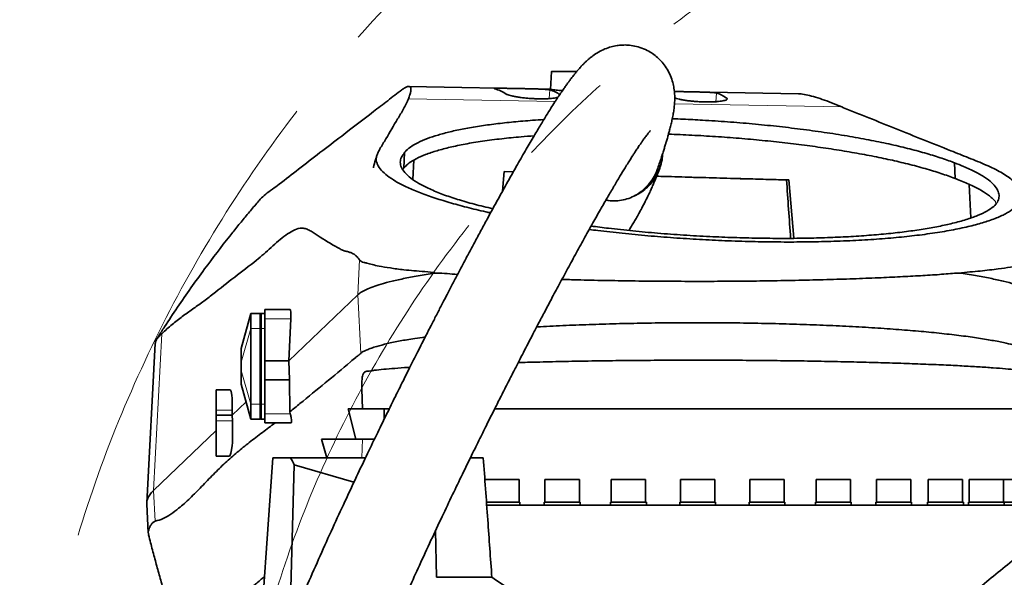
# Model space of a CAD drawing. Header units: millimetres. Extents: x 0 to 11920, y 0 to 8400.
# Tile 79 of 120: x 5062 to 5583, y 7541 to 7837. Entities that reach past the tile are written whole.
import ezdxf

# ---------------------------------------------------------------- set-up
doc = ezdxf.new("R2010")
doc.units = ezdxf.units.MM
doc.header["$LTSCALE"] = 20
doc.linetypes.add('CENTERX2', pattern=[20.32, 12.7, -2.54, 2.54, -2.54])

msp = doc.modelspace()

# ---------------------------------------------------------------- linework, layer by layer
at = {"color": 7, "linetype": 'Continuous', "lineweight": 35}
for p, q in [((5343.359206, 7809.1176), (5342.859295, 7799.649446)), ((5342.868393, 7799.821757), (5267.860888, 7801.242777)), ((5474.301539, 7797.331751), (5408.484214, 7798.578662)), ((5265.671745, 7766.27055), (5265.237834, 7757.965001)), ((5270.007418, 7752.067764), (5270.529531, 7762.167203)), ((5556.863609, 7760.782799), (5557.243822, 7752.461501)), ((5317.468157, 7745.739359), (5318.410031, 7756.220357)), ((5318.392996, 7756.20088), (5323.149536, 7756.046295)), ((5318.410031, 7756.220357), (5323.248582, 7756.06303)), ((5469.116324, 7751.731268), (5467.89605, 7751.733257)), ((5469.116324, 7751.731268), (5471.694055, 7720.868737)), ((5564.626489, 7749.42017), (5565.518861, 7731.658688)), ((5189.250729, 7741.572653), (5189.192402, 7741.482785)), ((5282.57972, 7702.489244), (5282.562643, 7702.486788)), ((5559.145751, 7702.489217), (5559.141104, 7702.489886)), ((5240.823896, 7690.925726), (5204.313442, 7655.958155)), ((5184.162642, 7681.115361), (5179.162642, 7662.615361)), ((5184.162642, 7673.115361), (5184.162642, 7681.115361)), ((5184.162642, 7681.115361), (5189.162642, 7681.115361)), ((5189.162642, 7673.115361), (5189.162642, 7681.115361)), ((5189.662642, 7680.981386), (5189.162642, 7681.115361)), ((5191.662642, 7681.115361), (5189.662642, 7681.115361)), ((5189.662642, 7681.115361), (5189.662642, 7673.115361)), ((5191.662642, 7683.115361), (5204.983898, 7683.115361)), ((5191.662642, 7678.154258), (5191.662642, 7683.115361)), ((5191.662642, 7655.958155), (5191.662642, 7678.154258)), ((5205.352879, 7678.154258), (5204.313442, 7655.958155)), ((5184.162642, 7633.115361), (5184.162642, 7673.115361)), ((5189.162642, 7633.115361), (5189.162642, 7673.115361)), ((5189.662642, 7673.115361), (5189.662642, 7633.115361)), ((5133.605825, 7665.139126), (5129.153836, 7580.818594)), ((5179.162642, 7662.362724), (5179.162642, 7662.615361)), ((5179.162642, 7655.291657), (5179.162642, 7662.362724)), ((5179.162642, 7650.939065), (5179.162642, 7655.291657)), ((5191.662642, 7655.958155), (5204.313442, 7655.958155)), ((5191.662642, 7645.958155), (5191.662642, 7655.958155)), ((5204.313442, 7655.958155), (5204.684007, 7645.958155)), ((5179.162642, 7643.867997), (5179.162642, 7650.939065)), ((5179.162642, 7643.615362), (5179.162642, 7643.867997)), ((5179.162642, 7643.615361), (5184.162642, 7625.115361)), ((5191.662642, 7645.958155), (5204.684007, 7645.958155)), ((5191.662642, 7627.887826), (5191.662642, 7645.958155)), ((5204.684007, 7645.958155), (5204.843408, 7629.047622)), ((5173.190758, 7640.615361), (5165.862642, 7640.615361)), ((5165.862642, 7640.615361), (5165.862642, 7629.957471)), ((5243.000922, 7640.973654), (5243.362642, 7630.615361)), ((5181.684286, 7634.285277), (5174.344513, 7627.255674)), ((5184.162642, 7625.115361), (5184.162642, 7633.115361)), ((5189.162642, 7625.115361), (5189.162642, 7633.115361)), ((5189.662642, 7633.115361), (5189.662642, 7625.115361)), ((5165.862642, 7629.957471), (5165.862642, 7627.255674)), ((5174.390734, 7629.957471), (5174.344513, 7627.255674)), ((5191.662642, 7623.115361), (5191.662642, 7627.887826)), ((5205.126912, 7627.887826), (5204.843408, 7629.047622)), ((5239.759104, 7614.615361), (5235.748512, 7630.615361)), ((5257.387458, 7630.615361), (5243.362642, 7630.615361)), ((5254.862642, 7630.615361), (5254.862642, 7625.134466)), ((5598.362642, 7630.615361), (5313.281537, 7630.615361)), ((5165.862642, 7627.255674), (5174.344513, 7627.255674)), ((5165.862642, 7627.255674), (5165.862642, 7624.327262)), ((5165.862642, 7624.327262), (5165.862642, 7605.615361)), ((5174.344513, 7627.255674), (5174.479904, 7624.327262)), ((5184.162642, 7625.115361), (5189.162642, 7625.115361)), ((5189.662642, 7625.249335), (5189.162642, 7625.115361)), ((5191.662642, 7625.115361), (5189.662642, 7625.115361)), ((5191.662642, 7623.115361), (5205.539098, 7623.115361)), ((5165.862642, 7619.132234), (5132.759707, 7587.428185)), ((5221.615173, 7614.615361), (5224.490934, 7604.615361)), ((5249.644525, 7614.615361), (5239.759104, 7614.615361)), ((5165.862642, 7605.615361), (5172.865415, 7605.615361)), ((5195.800635, 7604.615361), (5188.733825, 7502.711427)), ((5195.800635, 7604.615361), (5205.261863, 7604.615361)), ((5205.261863, 7604.615361), (5244.937001, 7604.615361)), ((5300.483322, 7604.615361), (5307.340814, 7604.615361)), ((5204.789643, 7515.154833), (5207.262834, 7601.021218)), ((5238.807592, 7591.703863), (5207.262834, 7601.021218)), ((5326.253545, 7593.115361), (5307.983545, 7593.115361)), ((5326.253545, 7581.115361), (5326.253545, 7593.115361)), ((5339.938624, 7593.115361), (5339.938624, 7581.115361)), ((5358.208624, 7593.115361), (5339.938624, 7593.115361)), ((5358.208624, 7581.115361), (5358.208624, 7593.115361)), ((5375.031228, 7593.115361), (5375.031228, 7581.115361)), ((5375.176694, 7593.115361), (5375.031228, 7593.115361)), ((5393.301228, 7593.115361), (5375.176694, 7593.115361)), ((5393.301228, 7581.115361), (5393.301228, 7593.115361)), ((5411.727642, 7593.115361), (5411.727642, 7581.115361)), ((5412.407142, 7593.115361), (5411.727642, 7593.115361)), ((5429.997642, 7593.115361), (5412.407142, 7593.115361)), ((5429.997642, 7581.115361), (5429.997642, 7593.115361)), ((5448.424055, 7593.115361), (5448.424055, 7581.115361)), ((5450.007137, 7593.115361), (5448.424055, 7593.115361)), ((5466.694055, 7593.115361), (5450.007137, 7593.115361)), ((5466.694055, 7581.115361), (5466.694055, 7593.115361)), ((5483.516659, 7593.115361), (5483.516659, 7581.115361)), ((5486.333377, 7593.115361), (5483.516659, 7593.115361)), ((5501.786659, 7593.115361), (5486.333377, 7593.115361)), ((5501.786659, 7581.115361), (5501.786659, 7593.115361)), ((5515.471739, 7593.115361), (5515.471739, 7581.115361)), ((5519.798232, 7593.115361), (5515.471739, 7593.115361)), ((5533.741739, 7593.115361), (5519.798232, 7593.115361)), ((5533.741739, 7581.115361), (5533.741739, 7593.115361)), ((5542.892703, 7593.115361), (5542.892703, 7581.115361)), ((5548.939127, 7593.115361), (5542.892703, 7593.115361)), ((5561.162703, 7593.115361), (5548.939127, 7593.115361)), ((5561.162703, 7581.115361), (5561.162703, 7593.115361)), ((5564.581125, 7593.115361), (5564.581125, 7581.115361)), ((5572.482465, 7593.115361), (5564.581125, 7593.115361)), ((5582.851125, 7593.115361), (5572.482465, 7593.115361)), ((5582.851125, 7581.115361), (5582.851125, 7593.115361)), ((5589.399289, 7593.115361), (5582.851125, 7593.115361)), ((5308.964728, 7581.115361), (5326.618545, 7581.115361)), ((5326.618545, 7579.615361), (5326.618545, 7581.115361)), ((5339.573624, 7581.115361), (5339.573624, 7579.615361)), ((5339.573624, 7581.115361), (5358.573624, 7581.115361)), ((5358.573624, 7579.615361), (5358.573624, 7581.115361)), ((5374.666228, 7581.115361), (5374.666228, 7579.615361)), ((5374.666228, 7581.115361), (5393.666228, 7581.115361)), ((5393.666228, 7579.615361), (5393.666228, 7581.115361)), ((5411.362642, 7581.115361), (5411.362642, 7579.615361)), ((5411.362642, 7581.115361), (5430.362642, 7581.115361)), ((5430.362642, 7579.615361), (5430.362642, 7581.115361)), ((5448.059055, 7581.115361), (5448.059055, 7579.615361)), ((5448.059055, 7581.115361), (5467.059055, 7581.115361)), ((5467.059055, 7579.615361), (5467.059055, 7581.115361)), ((5483.151659, 7581.115361), (5483.151659, 7579.615361)), ((5483.151659, 7581.115361), (5502.151659, 7581.115361)), ((5502.151659, 7579.615361), (5502.151659, 7581.115361)), ((5515.106739, 7581.115361), (5515.106739, 7579.615361)), ((5515.106739, 7581.115361), (5534.106739, 7581.115361)), ((5534.106739, 7579.615361), (5534.106739, 7581.115361)), ((5542.527703, 7581.115361), (5542.527703, 7579.615361)), ((5542.527703, 7581.115361), (5561.527703, 7581.115361)), ((5561.527703, 7579.615361), (5561.527703, 7581.115361)), ((5564.216125, 7581.115361), (5564.216125, 7579.615361)), ((5564.216125, 7581.115361), (5583.216125, 7581.115361)), ((5583.216125, 7579.615361), (5583.216125, 7581.115361)), ((5583.216125, 7581.115361), (5598.224117, 7581.115361)), ((5129.140891, 7580.205075), (5129.949958, 7564.881604)), ((5309.044069, 7579.615361), (5607.362642, 7579.615361)), ((5282.094778, 7566.256297), (5282.469984, 7541.425061)), ((5311.875613, 7541.425061), (5282.469984, 7541.425061))]:
    msp.add_line(p, q, dxfattribs=at)
at = {"color": 8, "linetype": 'Continuous', "lineweight": 18}
for p, q in [((5345.391051, 7793.237753), (5267.742826, 7794.708801)), ((5342.182505, 7794.815828), (5342.581871, 7799.432668)), ((5430.3845, 7793.145904), (5430.783281, 7797.755976)), ((5436.205933, 7794.26915), (5436.267742, 7794.983692)), ((5497.213146, 7790.361478), (5408.574298, 7792.040744)), ((5578.587257, 7740.260188), (5578.655378, 7738.953765)), ((5241.794103, 7709.433573), (5240.823896, 7690.925726)), ((5240.823896, 7690.925726), (5242.44416, 7659.967615)), ((5184.162642, 7681.115361), (5179.162642, 7662.362724)), ((5191.662642, 7678.154258), (5205.352879, 7678.154258)), ((5137.108139, 7670.379614), (5132.759707, 7587.428185)), ((5184.162642, 7673.115361), (5179.162642, 7655.291657)), ((5184.162642, 7673.115361), (5189.162642, 7673.115361)), ((5189.662642, 7673.115361), (5189.162642, 7673.115361)), ((5191.662642, 7673.115361), (5189.662642, 7673.115361)), ((5184.162642, 7633.115361), (5179.162642, 7650.939065)), ((5184.162642, 7625.115361), (5179.162642, 7643.867997)), ((5184.162642, 7633.115361), (5189.162642, 7633.115361)), ((5189.662642, 7633.115361), (5189.162642, 7633.115361)), ((5191.662642, 7633.115361), (5189.662642, 7633.115361)), ((5165.862642, 7629.957471), (5174.390734, 7629.957471)), ((5191.662642, 7627.887826), (5205.126912, 7627.887826)), ((5165.862642, 7624.327262), (5174.479904, 7624.327262)), ((5242.982734, 7604.615361), (5243.319951, 7614.615361)), ((5132.759707, 7587.428185), (5133.614349, 7571.098608))]:
    msp.add_line(p, q, dxfattribs=at)
at = {"color": 7, "linetype": 'Continuous', "lineweight": 35, "flags": 128}
msp.add_lwpolyline([(5399.107012, 7753.700287), (5402.118624, 7753.611243), (5410.348279, 7753.369297), (5418.60683, 7753.128513), (5426.878762, 7752.889342), (5435.148537, 7752.652234), (5443.40062, 7752.417633), (5451.619511, 7752.185981), (5459.78977, 7751.957713), (5467.89605, 7751.733257)], dxfattribs=at)
at = {"color": 7, "linetype": 'CENTERX2', "lineweight": 18}
for radius in [709.017293, 600]:
    msp.add_circle((5770.862642, 7356.115361), radius, dxfattribs=at)
at = {"color": 7, "linetype": 'Continuous', "lineweight": 35}
for centre, major_axis, ratio, start_param, end_param in [((5333.421759, 7429.93433), (-24.4019, 370.480656), 0.189753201, 6.1386446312, 6.2209910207), ((5298.626569, 7430.593526), (41.998214, 369.211711), 0.1888173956, 6.172516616, 6.2548667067), ((5386.805159, 7428.92298), (41.998214, 369.211711), 0.1888173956, 6.172177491, 6.2545335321), ((5450.141032, 8600.779637), (-127.837104, 2059.006829), 0.0185558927, 1.9946839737, 2.0112278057), ((5204.577001, 7677.115361), (0.412738, 5.9998), 0.1188194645, 4.894589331, 6.2913589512), ((5172.003974, 7623.115361), (1.203819, 17.499415), 0.1188194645, 5.1222562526, 6.2913589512), ((5172.216925, 7623.115361), (-0.659999, 17.499783), 0.1320121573, 3.1366138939, 4.7767171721), ((5425.043406, 7618.357564), (228.97553, -143.601169), 0.6338150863, 3.9890623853, 4.0067179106), ((5415.866532, 7543.046981), (194.744605, -102.51917), 0.249052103, 4.2847955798, 4.5147898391)]:
    msp.add_ellipse(centre, major_axis=major_axis, ratio=ratio, start_param=start_param, end_param=end_param, dxfattribs=at)
for points, knots in [([(5399.60531, 7757.689857), (5399.635785, 7757.775851), (5400.041859, 7758.921666), (5400.751706, 7761.02087), (5401.695492, 7763.854822), (5402.496283, 7766.337032), (5403.19646, 7768.5616), (5403.787147, 7770.486932), (5404.267184, 7772.090035), (5404.640856, 7773.363261), (5405.035029, 7774.730701), (5405.494692, 7776.36758), (5406.049339, 7778.421383), (5406.650853, 7780.775801), (5407.275587, 7783.457212), (5407.813327, 7786.10294), (5408.261136, 7788.828488), (5408.570838, 7791.510594), (5408.72402, 7794.176129), (5408.687826, 7796.992327), (5408.406035, 7799.954822), (5407.71804, 7803.350204), (5406.553888, 7806.836657), (5404.892609, 7810.193058), (5402.702209, 7813.377186), (5400.258367, 7816.032042), (5397.719834, 7818.14359), (5394.755903, 7820.059033), (5391.312221, 7821.650019), (5387.540742, 7822.718441), (5384.023134, 7823.18327), (5380.879007, 7823.199484), (5377.963105, 7822.895031), (5374.889958, 7822.227136), (5371.616428, 7821.095358), (5368.249963, 7819.429542), (5365.584908, 7817.661801), (5363.747345, 7816.220341), (5362.517253, 7815.160815), (5361.364509, 7814.094556), (5360.151375, 7812.892246), (5358.868296, 7811.532647), (5357.586638, 7810.087042), (5356.412254, 7808.689609), (5355.444014, 7807.490586), (5354.625623, 7806.448949), (5353.78418, 7805.352584), (5352.801497, 7804.039938), (5351.675979, 7802.496182), (5350.430853, 7800.742727), (5349.194616, 7798.957776), (5348.076433, 7797.309082), (5347.112982, 7795.866527), (5346.198001, 7794.479231), (5344.883379, 7792.461574), (5343.065427, 7789.620068), (5340.476826, 7785.477981), (5337.354437, 7780.361155), (5333.630121, 7774.115285), (5329.416416, 7766.899132), (5324.737667, 7758.732508), (5319.737582, 7749.853275), (5314.593552, 7740.578598), (5310.030477, 7732.240218), (5306.090423, 7724.967725), (5302.7874, 7718.825795), (5299.524595, 7712.716124), (5296.321103, 7706.677617), (5293.282265, 7700.913361), (5290.572591, 7695.744123), (5288.292414, 7691.373563), (5286.453352, 7687.835058), (5284.922818, 7684.881166), (5283.514234, 7682.155724), (5281.681565, 7678.600663), (5279.215603, 7673.79871), (5276.012642, 7667.527807), (5272.332088, 7660.276447), (5268.518788, 7652.709258), (5264.608742, 7644.893669), (5260.606304, 7636.835573), (5256.174322, 7627.839127), (5251.260367, 7617.769532), (5245.885531, 7606.633604), (5240.082217, 7594.454194), (5233.930062, 7581.346883), (5227.495472, 7567.395756), (5220.905392, 7552.805021), (5214.259025, 7537.725241), (5207.689217, 7522.320547), (5201.73934, 7507.909181), (5198.15123, 7498.564643), (5196.601187, 7494.527858)], [0, 0, 0, 0, 0.0011116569, 0.0148121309, 0.0271569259, 0.0381207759, 0.0476873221, 0.0571367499, 0.064632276, 0.0702719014, 0.0756439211, 0.08465015, 0.0943426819, 0.1066924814, 0.1198729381, 0.1337463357, 0.146257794, 0.1585796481, 0.1705051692, 0.1814308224, 0.1916617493, 0.2003022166, 0.2089597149, 0.2176297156, 0.2245309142, 0.2315541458, 0.2378359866, 0.2436162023, 0.2512077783, 0.2584729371, 0.2651820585, 0.2711549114, 0.2773067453, 0.2844441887, 0.29256511, 0.3016445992, 0.3106824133, 0.3163674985, 0.3218236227, 0.3277145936, 0.3343241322, 0.3416551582, 0.3495987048, 0.3566990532, 0.3620796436, 0.3665427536, 0.3715482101, 0.377457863, 0.3842793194, 0.3914687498, 0.3988973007, 0.4049422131, 0.4097270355, 0.414498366, 0.4195643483, 0.4303965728, 0.4423389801, 0.4576982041, 0.4744822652, 0.4927623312, 0.5126125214, 0.5334435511, 0.5539634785, 0.5740685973, 0.5869472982, 0.5996014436, 0.6120140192, 0.6241691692, 0.6359287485, 0.6463036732, 0.6546063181, 0.6614576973, 0.6668473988, 0.671678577, 0.6771620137, 0.6872678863, 0.6991093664, 0.7126845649, 0.7279820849, 0.7411950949, 0.7557670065, 0.7720546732, 0.7900083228, 0.8099253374, 0.8313897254, 0.8542619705, 0.8783615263, 0.9034596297, 0.9288108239, 0.9545577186, 0.9803692, 1, 1, 1, 1]), ([(5356.779676, 7809.115361), (5356.336329, 7809.115361), (5355.065428, 7809.115361), (5353.046047, 7809.115361), (5350.782255, 7809.115361), (5348.744733, 7809.115361), (5346.951548, 7809.115361), (5345.494354, 7809.115361), (5344.370738, 7809.115361), (5343.666235, 7809.115361), (5343.341514, 7809.115361), (5343.391939, 7809.115361), (5343.404685, 7809.115361)], [0, 0, 0, 0, 0.0616977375, 0.1768634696, 0.2888153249, 0.4040630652, 0.5151739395, 0.6295706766, 0.7396554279, 0.852947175, 0.9628295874, 1, 1, 1, 1]), ([(5267.742826, 7794.708801), (5268.017178, 7795.462413), (5268.565899, 7796.969684), (5268.92554, 7798.699274), (5269.045482, 7800.018185), (5268.806521, 7800.887811), (5268.213248, 7801.296486), (5267.255998, 7801.211956), (5265.911673, 7800.667193), (5264.765401, 7799.878634), (5264.192249, 7799.484343)], [0, 0, 0, 0, 0.1226834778, 0.2453748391, 0.3689240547, 0.4924708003, 0.6188495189, 0.7452266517, 0.8726097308, 1, 1, 1, 1]), ([(5342.581871, 7799.432668), (5342.389336, 7799.472965), (5341.998697, 7799.554725), (5340.907352, 7799.662365), (5339.463851, 7799.758584), (5337.699295, 7799.841126), (5335.643509, 7799.913493), (5333.392138, 7799.976522), (5330.966906, 7800.033931), (5328.480356, 7800.086531), (5325.956396, 7800.136366), (5323.513149, 7800.182278), (5321.175972, 7800.223541), (5319.055191, 7800.256587), (5317.17152, 7800.278174), (5315.612506, 7800.283641), (5314.392531, 7800.268658), (5313.563999, 7800.229968), (5313.142149, 7800.163713), (5313.117897, 7800.081191), (5313.344923, 7800.013696), (5313.436472, 7799.986479)], [0, 0, 0, 0, 0.0530863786, 0.1077076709, 0.1607963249, 0.2154369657, 0.2683066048, 0.3227154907, 0.3754739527, 0.4297626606, 0.4825251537, 0.5368218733, 0.5895141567, 0.6437415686, 0.6962983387, 0.7503843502, 0.8028547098, 0.8568432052, 0.9094011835, 0.9634655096, 1, 1, 1, 1]), ([(5349.251907, 7799.032811), (5348.996063, 7799.050537), (5348.039054, 7799.116845), (5346.623599, 7799.236106), (5345.092338, 7799.378399), (5343.919969, 7799.507835), (5343.18057, 7799.613143), (5342.84124, 7799.681329), (5342.896768, 7799.70431), (5342.910612, 7799.710039)], [0, 0, 0, 0, 0.06343266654, 0.23727578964, 0.41616251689, 0.59000910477, 0.76891852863, 0.94238927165, 1, 1, 1, 1]), ([(5189.250729, 7741.572653), (5190.148695, 7742.453154), (5191.944914, 7744.214436), (5195.648644, 7746.844963), (5201.596777, 7751.231846), (5213.521578, 7760.620954), (5230.364843, 7773.430285), (5246.038049, 7785.537464), (5256.711918, 7793.698071), (5261.698805, 7797.555586), (5264.192249, 7799.484343)], [0, 0, 0, 0, 0.04547241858, 0.09095936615, 0.1364469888, 0.27290299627, 0.57718888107, 0.80017442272, 0.90008718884, 1, 1, 1, 1]), ([(5311.178187, 7734.317729), (5310.347072, 7734.492668), (5305.886703, 7735.431516), (5298.508155, 7737.262334), (5289.11439, 7739.806133), (5280.589025, 7742.483416), (5272.971762, 7745.251231), (5266.346157, 7748.099975), (5260.794787, 7751.00218), (5256.352845, 7753.956305), (5253.122041, 7756.926557), (5251.467887, 7759.401437), (5250.772054, 7761.367345), (5250.555715, 7762.960334), (5250.848828, 7764.645982), (5251.623755, 7766.420289), (5253.229917, 7769.361204), (5256.878342, 7775.216061), (5260.78014, 7782.291743), (5265.278856, 7789.338219), (5266.921446, 7792.918484), (5267.742826, 7794.708801)], [0, 0, 0, 0, 0.0098339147, 0.0527759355, 0.0964235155, 0.1406383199, 0.1855877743, 0.2305380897, 0.2762376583, 0.3222478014, 0.3690522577, 0.4158592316, 0.4396737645, 0.4634872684, 0.4931280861, 0.5227941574, 0.5524617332, 0.6417132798, 0.820186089, 0.9100837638, 1, 1, 1, 1]), ([(5319.400167, 7797.218622), (5319.591091, 7797.11249), (5319.972942, 7796.900225), (5321.010216, 7796.5529), (5322.41211, 7796.192517), (5324.195145, 7795.831718), (5326.270179, 7795.49692), (5328.551208, 7795.204017), (5330.978623, 7794.967344), (5333.446521, 7794.795669), (5335.900964, 7794.696584), (5338.257145, 7794.668183), (5340.469413, 7794.712041), (5342.493334, 7794.819948), (5344.269092, 7794.990106), (5345.778178, 7795.205642), (5346.4984, 7795.3815), (5346.85183, 7795.467799)], [0, 0, 0, 0, 0.0643564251, 0.1287138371, 0.1990749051, 0.269430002, 0.3393291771, 0.4092162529, 0.4773256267, 0.5454252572, 0.6113692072, 0.6773121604, 0.7420474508, 0.8067886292, 0.8719783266, 0.937176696, 1, 1, 1, 1]), ([(5430.783281, 7797.755976), (5430.562871, 7797.80115), (5430.113839, 7797.893182), (5428.851901, 7798.007647), (5427.261839, 7798.104965), (5425.435744, 7798.184845), (5423.335936, 7798.2551), (5421.060423, 7798.316594), (5418.63003, 7798.372889), (5416.159285, 7798.424471), (5413.665752, 7798.473299), (5411.288404, 7798.516846), (5409.529977, 7798.547949), (5408.676391, 7798.559741), (5408.485967, 7798.562372)], [0, 0, 0, 0, 0.0966779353, 0.196958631, 0.2828122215, 0.3711815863, 0.4566068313, 0.5445200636, 0.6297584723, 0.7174685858, 0.8026932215, 0.8903938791, 0.9755483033, 1, 1, 1, 1]), ([(5408.678138, 7795.154049), (5409.001502, 7795.040889), (5409.670097, 7794.806917), (5411.159192, 7794.446597), (5412.967889, 7794.092794), (5415.065853, 7793.767237), (5417.351384, 7793.485879), (5419.768549, 7793.262216), (5422.211992, 7793.104072), (5424.629699, 7793.018277), (5426.941164, 7793.002148), (5429.101975, 7793.056917), (5431.068065, 7793.174475), (5432.788515, 7793.351795), (5434.241589, 7793.580075), (5435.366048, 7793.851428), (5436.147854, 7794.15707), (5436.525524, 7794.483967), (5436.517535, 7794.764052), (5436.32956, 7794.929336), (5436.267742, 7794.983692)], [0, 0, 0, 0, 0.0558560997, 0.115489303, 0.1751173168, 0.2342626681, 0.2933979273, 0.3509447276, 0.4084833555, 0.4642205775, 0.5199572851, 0.5748124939, 0.6296733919, 0.6850130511, 0.740359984, 0.7972444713, 0.8541348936, 0.9127139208, 0.9712947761, 1, 1, 1, 1]), ([(5474.300762, 7797.286531), (5474.501192, 7797.296367), (5475.54109, 7797.347397), (5478.102392, 7796.921029), (5482.059468, 7795.986668), (5486.648613, 7794.526866), (5491.645696, 7792.681174), (5495.355292, 7791.135559), (5497.213146, 7790.361478)], [0, 0, 0, 0, 0.0467666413, 0.2426410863, 0.4387413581, 0.6346476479, 0.8170228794, 1, 1, 1, 1]), ([(5497.213146, 7790.361478), (5499.553729, 7789.394897), (5504.235123, 7787.461641), (5513.988438, 7783.612022), (5530.673286, 7776.857903), (5548.368328, 7769.818836), (5564.355857, 7763.445624), (5572.187793, 7760.286862), (5577.822638, 7757.729711), (5581.488917, 7755.782359), (5584.643364, 7753.820958), (5587.739266, 7751.517001), (5590.353873, 7748.880926), (5592.073058, 7745.915917), (5592.459867, 7742.970643), (5591.504201, 7740.107839), (5589.227133, 7737.361407), (5586.262548, 7735.179783), (5583.214893, 7733.486711), (5580.564162, 7732.236856), (5577.57385, 7731.024502), (5573.266386, 7729.507798), (5567.184361, 7727.738046), (5558.791521, 7725.815997), (5550.798758, 7724.368349), (5543.828361, 7723.31803), (5536.743396, 7722.37753), (5527.488418, 7721.359866), (5515.714783, 7720.38066), (5503.055414, 7719.626837), (5490.028238, 7719.135175), (5476.704193, 7718.890174), (5463.300151, 7718.879961), (5449.435874, 7719.102832), (5435.565435, 7719.555352), (5421.723112, 7720.225542), (5408.097257, 7721.096291), (5394.416876, 7722.179075), (5381.013666, 7723.468836), (5370.629251, 7724.595812), (5364.948079, 7725.33901), (5363.444966, 7725.535643)], [0, 0, 0, 0, 0.0265204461, 0.0530434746, 0.106089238, 0.2121876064, 0.2468721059, 0.2815627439, 0.2990282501, 0.3164930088, 0.3341772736, 0.3518610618, 0.3785340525, 0.4053886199, 0.4328244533, 0.46046065, 0.4871338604, 0.5139964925, 0.5277354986, 0.5414744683, 0.5553214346, 0.5691683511, 0.5952412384, 0.6218211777, 0.6484002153, 0.6619623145, 0.6755245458, 0.7003981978, 0.7257577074, 0.7511165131, 0.7769871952, 0.8007162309, 0.8248892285, 0.8490621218, 0.8736968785, 0.8969009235, 0.9205155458, 0.9441305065, 0.9681664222, 0.9915775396, 1, 1, 1, 1]), ([(5556.863609, 7760.782799), (5556.702403, 7760.845768), (5554.32956, 7761.77262), (5549.346054, 7763.548403), (5541.192963, 7766.05412), (5532.140539, 7768.476967), (5522.241045, 7770.797484), (5511.515874, 7772.996456), (5500.044554, 7775.060855), (5487.931847, 7776.97012), (5475.457154, 7778.677921), (5462.711754, 7780.173549), (5449.809804, 7781.460274), (5436.672825, 7782.552368), (5424.429009, 7783.357811), (5414.65259, 7783.875514), (5409.328787, 7784.069886), (5407.398569, 7784.140358)], [0, 0, 0, 0, 0.0055679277, 0.0819557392, 0.1586086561, 0.235249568, 0.3116209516, 0.388160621, 0.4649981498, 0.5418194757, 0.6183369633, 0.6914931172, 0.7649370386, 0.8383712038, 0.9115140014, 0.9679181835, 1, 1, 1, 1]), ([(5339.38955, 7783.674304), (5337.397532, 7783.557143), (5331.822781, 7783.229263), (5323.301491, 7782.479136), (5313.85378, 7781.454753), (5305.067569, 7780.239377), (5296.990616, 7778.844258), (5289.669034, 7777.275879), (5283.206479, 7775.561577), (5277.420459, 7773.639018), (5272.483202, 7771.499335), (5268.541646, 7769.144812), (5266.549876, 7767.371838), (5265.774914, 7766.399937), (5265.671745, 7766.27055)], [0, 0, 0, 0, 0.0493123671, 0.1380028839, 0.2267059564, 0.315112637, 0.4058391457, 0.4968590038, 0.5878927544, 0.6786382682, 0.7804775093, 0.8825098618, 0.9843588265, 1, 1, 1, 1]), ([(5243.575806, 7477.427503), (5244.648769, 7480.223175), (5247.355804, 7487.27652), (5251.943903, 7498.49675), (5257.24157, 7511.099879), (5262.648453, 7523.568773), (5268.062877, 7535.764079), (5273.714781, 7548.235796), (5279.519899, 7560.807655), (5285.394001, 7573.313559), (5290.945253, 7584.962759), (5296.151565, 7595.752545), (5300.970178, 7605.63014), (5305.368501, 7614.560028), (5309.331462, 7622.539287), (5312.916052, 7629.704375), (5316.471565, 7636.765154), (5319.952342, 7643.631249), (5323.285231, 7650.161655), (5326.105389, 7655.655726), (5328.625858, 7660.542504), (5331.06336, 7665.247515), (5333.674343, 7670.263602), (5336.562383, 7675.783485), (5339.822592, 7681.978151), (5343.518041, 7688.951507), (5347.624878, 7696.639094), (5352.065467, 7704.874198), (5356.629981, 7713.248706), (5361.106287, 7721.364955), (5365.343145, 7728.950759), (5369.322997, 7735.980317), (5373.039858, 7742.449379), (5376.487077, 7748.352453), (5379.611914, 7753.606899), (5382.089922, 7757.689864), (5383.975228, 7760.739361), (5385.367922, 7762.957856), (5386.598878, 7764.888539), (5387.776984, 7766.707801), (5388.994615, 7768.555124), (5390.164497, 7770.290216), (5391.203041, 7771.793313), (5392.033733, 7772.968451), (5392.746606, 7773.954476), (5393.414852, 7774.85779), (5394.074038, 7775.72563), (5394.746098, 7776.580009), (5395.332941, 7777.292553), (5395.780829, 7777.804512), (5395.851666, 7777.883663), (5395.890023, 7777.926522)], [0, 0, 0, 0, 0.02091935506, 0.05277853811, 0.08508610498, 0.11738266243, 0.14927495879, 0.18044035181, 0.21588517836, 0.24960824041, 0.28132981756, 0.31083318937, 0.33842507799, 0.36342198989, 0.3857382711, 0.40596053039, 0.42455854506, 0.4464237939, 0.46544407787, 0.48161724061, 0.49478052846, 0.50877469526, 0.5236682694, 0.53994646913, 0.55891914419, 0.58060090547, 0.60490536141, 0.63171878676, 0.66016768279, 0.68783007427, 0.7145151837, 0.7402167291, 0.76493565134, 0.78868085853, 0.81143793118, 0.83217254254, 0.84463537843, 0.85605305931, 0.8664619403, 0.87623026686, 0.88764811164, 0.90110293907, 0.91172473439, 0.92128136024, 0.92976632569, 0.9379339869, 0.94795559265, 0.95995033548, 0.9729800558, 0.98536927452, 1, 1, 1, 1]), ([(5265.237834, 7757.965001), (5265.341027, 7758.094387), (5266.088301, 7759.031335), (5267.980205, 7760.736243), (5271.711665, 7763.021296), (5276.609719, 7765.200687), (5282.616926, 7767.235713), (5289.635049, 7769.092587), (5297.670918, 7770.779254), (5306.78022, 7772.292172), (5316.718765, 7773.566865), (5325.891109, 7774.506869), (5331.893033, 7774.928078), (5334.225588, 7775.091774)], [0, 0, 0, 0, 0.016271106, 0.1178272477, 0.2193815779, 0.3238103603, 0.4282359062, 0.5298365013, 0.6314333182, 0.7362520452, 0.8410660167, 0.9382327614, 1, 1, 1, 1]), ([(5405.379815, 7775.969343), (5409.498411, 7775.805968), (5417.796254, 7775.476813), (5430.300675, 7774.735197), (5442.766262, 7773.815914), (5455.061765, 7772.705073), (5467.119479, 7771.421543), (5478.855496, 7769.976593), (5490.262055, 7768.370609), (5501.256871, 7766.606875), (5511.785847, 7764.697638), (5521.705127, 7762.671898), (5531.290218, 7760.465414), (5540.389251, 7758.077181), (5548.859084, 7755.516178), (5554.251863, 7753.624807), (5556.888546, 7752.599637), (5557.243822, 7752.461501)], [0, 0, 0, 0, 0.0674099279, 0.1358125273, 0.2039688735, 0.2720570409, 0.3403790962, 0.4087102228, 0.4768108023, 0.546386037, 0.6161871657, 0.6859989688, 0.7555888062, 0.8329902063, 0.9105360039, 0.9879452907, 1, 1, 1, 1]), ([(5250.995037, 7764.872065), (5250.858231, 7764.397607), (5250.496639, 7763.143573), (5249.966818, 7761.304422), (5249.560413, 7759.880172), (5249.316183, 7759.016265), (5249.170493, 7758.497486), (5249.097969, 7758.229172), (5249.105841, 7758.229569), (5249.109161, 7758.229736)], [0, 0, 0, 0, 0.1100884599, 0.2909734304, 0.4634525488, 0.5941835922, 0.7351282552, 0.8883292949, 1, 1, 1, 1]), ([(5265.671745, 7766.27055), (5265.015481, 7765.43493), (5263.702946, 7763.763682), (5263.197641, 7761.128119), (5263.805665, 7758.411644), (5265.662721, 7755.610174), (5268.745818, 7752.768663), (5273.121253, 7749.879055), (5278.69614, 7746.970028), (5283.478953, 7745.046482), (5285.87034, 7744.084717)], [0, 0, 0, 0, 0.12068572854, 0.24137257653, 0.36539425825, 0.48941625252, 0.61516523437, 0.74091357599, 0.87045784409, 1, 1, 1, 1]), ([(5387.434729, 7743.446876), (5387.571922, 7743.494814), (5388.920803, 7743.966141), (5391.280159, 7745.457646), (5394.378193, 7747.893646), (5397.061676, 7750.919996), (5399.293135, 7754.384296), (5400.96861, 7758.272434), (5402.031246, 7762.084224), (5402.206029, 7764.605205), (5402.280507, 7765.679439)], [0, 0, 0, 0, 0.01564358, 0.1538080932, 0.2957871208, 0.4377033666, 0.5833271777, 0.7328001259, 0.8861414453, 1, 1, 1, 1]), ([(5577.684459, 7737.726258), (5578.371758, 7738.500057), (5579.746367, 7740.047667), (5580.535835, 7742.484243), (5580.361471, 7744.994264), (5579.084913, 7747.632563), (5576.64446, 7750.364776), (5572.93702, 7753.20215), (5567.970419, 7756.062416), (5562.521558, 7758.604285), (5558.473335, 7760.162997), (5556.863609, 7760.782799)], [0, 0, 0, 0, 0.1081880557, 0.2163778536, 0.3271640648, 0.4379513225, 0.5566011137, 0.6752505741, 0.7973322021, 0.9194116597, 1, 1, 1, 1]), ([(5264.726253, 7757.323207), (5264.776919, 7757.406722), (5264.908556, 7757.623702), (5265.11243, 7757.835019), (5265.237834, 7757.965001)], [0, 0, 0, 0, 0.3848958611, 1, 1, 1, 1]), ([(5372.295929, 7741.137682), (5372.66788, 7741.046096), (5374.390016, 7740.622056), (5377.494243, 7740.594822), (5381.488425, 7741.069449), (5385.263759, 7742.239631), (5388.826213, 7744.026762), (5392.062107, 7746.38475), (5394.951834, 7749.290923), (5397.350444, 7752.709589), (5398.903924, 7755.567464), (5399.425813, 7757.325614), (5399.540024, 7757.710371)], [0, 0, 0, 0, 0.033063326, 0.1530833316, 0.2650426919, 0.3802529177, 0.4923651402, 0.607515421, 0.7237503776, 0.843024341, 0.9656471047, 1, 1, 1, 1]), ([(5384.403562, 7725.004085), (5384.436882, 7725.056772), (5384.922763, 7725.825063), (5385.863748, 7727.359387), (5387.233801, 7729.640053), (5388.63069, 7732.044365), (5390.135003, 7734.721788), (5391.80797, 7737.823649), (5393.616414, 7741.352893), (5395.19322, 7744.620334), (5396.47149, 7747.411685), (5397.431815, 7749.594513), (5398.290966, 7751.626668), (5399.055683, 7753.503038), (5399.738898, 7755.244106), (5400.300387, 7756.716013), (5400.621843, 7757.60154), (5400.741997, 7757.932536)], [0, 0, 0, 0, 0.0054001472, 0.0787464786, 0.1544334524, 0.232447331, 0.3140073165, 0.4122797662, 0.5248035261, 0.63950924, 0.7061591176, 0.7705179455, 0.8286401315, 0.8799705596, 0.9292666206, 0.9735610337, 1, 1, 1, 1]), ([(5399.136728, 7753.720355), (5400.557982, 7753.678146), (5406.739807, 7753.494558), (5417.935302, 7753.169007), (5432.637843, 7752.746472), (5446.157581, 7752.364991), (5458.349395, 7752.02574), (5465.522442, 7751.82956), (5469.116324, 7751.731268)], [0, 0, 0, 0, 0.0610621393, 0.2655931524, 0.4745663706, 0.6850748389, 0.842214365, 1, 1, 1, 1]), ([(5557.243822, 7752.461501), (5557.616183, 7752.32178), (5560.49791, 7751.240469), (5565.400427, 7749.183772), (5571.120007, 7746.25033), (5574.849078, 7743.767739), (5577.228345, 7741.76282), (5578.134093, 7740.76107), (5578.586967, 7740.260195)], [0, 0, 0, 0, 0.0351044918, 0.2716758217, 0.5100422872, 0.754029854, 0.8770149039, 1, 1, 1, 1]), ([(5285.87034, 7744.084717), (5288.433976, 7743.20578), (5293.561191, 7741.447925), (5302.412302, 7738.89605), (5309.043602, 7737.278344), (5312.356217, 7736.470232)], [0, 0, 0, 0, 0.3335415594, 0.6670757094, 1, 1, 1, 1]), ([(5189.181202, 7741.492379), (5188.936234, 7741.208135), (5187.969865, 7740.086825), (5186.253175, 7738.074112), (5184.041995, 7735.456863), (5181.811997, 7732.786203), (5179.597161, 7730.103755), (5177.397519, 7727.409183), (5175.213115, 7724.702641), (5169.222393, 7717.194675), (5159.055779, 7703.90854), (5147.674005, 7687.817841), (5140.234736, 7676.605598), (5136.891347, 7671.425169), (5135.482187, 7669.221767), (5134.640936, 7667.890325), (5134.327157, 7667.393709)], [0, 0, 0, 0, 0.0122180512, 0.0481987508, 0.0858827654, 0.12356436, 0.1612439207, 0.1989218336, 0.2365984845, 0.2742742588, 0.5110860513, 0.7802843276, 0.9149709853, 0.9486545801, 0.9808486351, 1, 1, 1, 1]), ([(5364.443883, 7727.323937), (5367.503113, 7726.927186), (5374.689217, 7725.99522), (5386.488602, 7724.74815), (5399.756028, 7723.536043), (5413.37223, 7722.530272), (5426.866055, 7721.756062), (5439.989332, 7721.217589), (5452.780498, 7720.892765), (5465.482895, 7720.779949), (5477.816833, 7720.882944), (5489.582488, 7721.192259), (5500.831244, 7721.696899), (5511.644127, 7722.404464), (5521.919676, 7723.310463), (5531.493595, 7724.40117), (5540.404062, 7725.674646), (5548.590872, 7727.130135), (5556.248898, 7728.815575), (5563.161143, 7730.725444), (5569.213177, 7732.884782), (5574.215548, 7735.210432), (5576.527728, 7736.887652), (5577.683833, 7737.726272)], [0, 0, 0, 0, 0.0355879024, 0.0835956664, 0.1316019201, 0.1811406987, 0.2306785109, 0.2765317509, 0.3223851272, 0.369612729, 0.4168410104, 0.4620487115, 0.5072570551, 0.553725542, 0.6001948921, 0.6463885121, 0.6925834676, 0.7400022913, 0.7874227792, 0.839760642, 0.89210037, 0.9460495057, 1, 1, 1, 1]), ([(5241.794103, 7709.433573), (5241.255848, 7710.159371), (5240.179174, 7711.611187), (5238.479187, 7712.748896), (5236.746275, 7713.453064), (5234.993592, 7713.905322), (5233.240238, 7714.34838), (5228.549819, 7716.671597), (5223.773944, 7719.708685), (5218.864085, 7722.826472), (5216.766284, 7724.267472), (5214.651254, 7725.474162), (5212.505845, 7726.255428), (5209.816649, 7726.27196), (5206.554819, 7725.022517), (5202.734329, 7722.657888), (5198.869787, 7719.541324), (5194.983679, 7716.051733), (5191.092406, 7712.467056), (5184.65287, 7707.122748), (5175.691032, 7700.477602), (5166.178662, 7692.812193), (5158.730306, 7687.089872), (5153.347872, 7683.337264), (5147.960867, 7679.4996), (5142.559035, 7675.395695), (5138.925066, 7672.051607), (5137.108139, 7670.379614)], [0, 0, 0, 0, 0.01735864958, 0.03472257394, 0.05211539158, 0.06952968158, 0.0869431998, 0.1043349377, 0.21161820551, 0.23309054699, 0.25457441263, 0.27605036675, 0.29750846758, 0.31895919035, 0.35479058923, 0.39062642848, 0.42648815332, 0.46237069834, 0.49825460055, 0.53411805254, 0.64140146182, 0.74868463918, 0.79894834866, 0.84921650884, 0.89948314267, 0.94974313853, 1, 1, 1, 1]), ([(5282.562164, 7702.486837), (5280.4751, 7702.754335), (5276.298912, 7703.289596), (5270.541715, 7703.684585), (5264.274219, 7704.269829), (5257.926145, 7705.145669), (5252.486284, 7706.045242), (5248.483846, 7706.931146), (5245.894833, 7707.654721), (5244.034113, 7708.083347), (5242.700206, 7708.422981), (5242.095899, 7709.096975), (5241.794103, 7709.433573)], [0, 0, 0, 0, 0.09515311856, 0.19040010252, 0.28556779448, 0.43218308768, 0.57879958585, 0.68331450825, 0.7878306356, 0.85859798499, 0.92938256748, 1, 1, 1, 1]), ([(5601.067572, 7710.667537), (5601.110041, 7710.584083), (5601.30062, 7710.209588), (5600.602132, 7709.461567), (5598.898906, 7708.51526), (5595.993198, 7707.52507), (5591.908221, 7706.542811), (5586.636571, 7705.585546), (5581.00507, 7704.755746), (5575.502484, 7704.10229), (5570.494422, 7703.540059), (5565.077019, 7703.038157), (5561.124742, 7702.672375), (5559.145978, 7702.489241)], [0, 0, 0, 0, 0.0309807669, 0.139024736, 0.2476709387, 0.3608860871, 0.4747971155, 0.5909026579, 0.7077693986, 0.7803496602, 0.8531170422, 0.926460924, 1, 1, 1, 1]), ([(5282.562643, 7702.486788), (5279.589805, 7702.03907), (5273.642506, 7701.143389), (5265.844599, 7699.697947), (5258.927493, 7698.1884), (5253.299875, 7696.693454), (5248.808716, 7695.233243), (5245.336127, 7693.820923), (5242.579689, 7692.384366), (5241.409584, 7691.411964), (5240.824477, 7690.925717)], [0, 0, 0, 0, 0.1347545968, 0.2695826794, 0.4044802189, 0.539440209, 0.6545351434, 0.7696645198, 0.8848216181, 1, 1, 1, 1]), ([(5293.681509, 7701.66464), (5291.823714, 7701.842084), (5287.989922, 7702.208264), (5284.419811, 7702.393679), (5282.57972, 7702.489244)], [0, 0, 0, 0, 0.4845841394, 1, 1, 1, 1]), ([(5559.141104, 7702.489886), (5557.664739, 7702.393142), (5554.711864, 7702.199645), (5548.463941, 7701.634071), (5540.17579, 7701.13784), (5529.467658, 7700.553615), (5517.725486, 7699.991193), (5504.902045, 7699.478937), (5490.968598, 7699.02637), (5478.798186, 7698.729558), (5468.741894, 7698.51357), (5458.806263, 7698.331997), (5446.37917, 7698.176206), (5431.322611, 7698.07218), (5416.00172, 7698.053809), (5400.812771, 7698.149127), (5385.934328, 7698.284402), (5371.424628, 7698.529567), (5359.026388, 7698.799912), (5351.684119, 7699.024009), (5348.963179, 7699.107056)], [0, 0, 0, 0, 0.0292919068, 0.058586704, 0.117966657, 0.1773471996, 0.2375677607, 0.3033193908, 0.3695411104, 0.4372628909, 0.4713935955, 0.5055241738, 0.5699730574, 0.6348798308, 0.7012348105, 0.7680925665, 0.8317825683, 0.8959139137, 0.9614271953, 1, 1, 1, 1]), ([(5602.29435, 7687.852797), (5602.32001, 7687.940313), (5602.515873, 7688.60834), (5601.935977, 7689.858411), (5600.326543, 7691.590343), (5597.52581, 7693.301124), (5593.657885, 7694.979855), (5588.731855, 7696.612304), (5582.794835, 7698.189106), (5575.874058, 7699.699322), (5568.071456, 7701.145343), (5562.120445, 7702.041341), (5559.145751, 7702.489217)], [0, 0, 0, 0, 0.0165453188, 0.126293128, 0.2360311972, 0.3457493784, 0.4554390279, 0.5650912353, 0.6738990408, 0.7826564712, 0.8913578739, 1, 1, 1, 1]), ([(5600.676705, 7657.453658), (5600.704148, 7657.645711), (5600.794223, 7658.276075), (5600.044062, 7659.418027), (5598.29728, 7660.739572), (5595.650265, 7662.025831), (5592.249107, 7663.256448), (5587.994569, 7664.473613), (5582.577491, 7665.736091), (5575.831153, 7667.035208), (5567.543239, 7668.353497), (5558.0818, 7669.612933), (5547.644285, 7670.779957), (5536.38182, 7671.842724), (5524.348928, 7672.802694), (5511.41118, 7673.662757), (5497.848988, 7674.404333), (5483.846464, 7675.01842), (5469.502393, 7675.504312), (5454.649982, 7675.870473), (5439.614326, 7676.09947), (5424.532215, 7676.197458), (5409.531747, 7676.164441), (5394.448358, 7675.999918), (5379.601315, 7675.702463), (5365.094847, 7675.2832), (5351.11487, 7674.731763), (5341.241414, 7674.278311), (5336.250474, 7673.975284), (5335.598124, 7673.935676)], [0, 0, 0, 0, 0.01595173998, 0.05235745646, 0.08896859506, 0.12226450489, 0.15571733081, 0.18949186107, 0.22343084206, 0.26373243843, 0.30431532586, 0.34578934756, 0.38757225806, 0.42766942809, 0.46804783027, 0.50931785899, 0.5508975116, 0.59084230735, 0.63106964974, 0.6717348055, 0.71300154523, 0.75269438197, 0.79266592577, 0.83306885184, 0.87406215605, 0.91369383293, 0.9536011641, 0.99393535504, 1, 1, 1, 1]), ([(5137.108139, 7670.379614), (5136.41845, 7669.722523), (5135.037608, 7668.406948), (5133.898702, 7666.933182), (5133.715704, 7665.725002), (5133.626789, 7665.137973)], [0, 0, 0, 0, 0.3390762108, 0.6788716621, 1, 1, 1, 1]), ([(5276.580884, 7668.634197), (5274.706605, 7668.374664), (5269.822974, 7667.698424), (5263.08125, 7666.519884), (5256.279172, 7665.120731), (5251.422831, 7663.837976), (5248.010007, 7662.755034), (5245.285529, 7661.642562), (5243.483961, 7660.906656), (5242.653228, 7660.154696), (5242.444823, 7659.966053)], [0, 0, 0, 0, 0.1019977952, 0.2657660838, 0.4306860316, 0.597971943, 0.6979592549, 0.7982041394, 0.9493757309, 1, 1, 1, 1]), ([(5242.444077, 7659.969203), (5242.000024, 7659.55137), (5241.111671, 7658.715472), (5239.310569, 7657.537384), (5233.526493, 7652.218576), (5223.674841, 7644.460621), (5212.936617, 7635.44702), (5206.651109, 7630.476993), (5204.843408, 7629.047622)], [0, 0, 0, 0, 0.0356323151, 0.0712843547, 0.1425489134, 0.4992695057, 0.8559907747, 1, 1, 1, 1]), ([(5599.015441, 7649.416886), (5598.984997, 7649.477787), (5598.923429, 7649.600951), (5598.295169, 7649.964755), (5596.766044, 7650.290639), (5593.702326, 7650.792987), (5589.443586, 7651.29339), (5584.029004, 7651.798855), (5577.404616, 7652.320985), (5569.679589, 7652.829127), (5560.920197, 7653.328904), (5551.175337, 7653.80856), (5540.378086, 7654.264453), (5528.740052, 7654.692466), (5516.422661, 7655.071136), (5503.47149, 7655.415218), (5489.770811, 7655.706692), (5475.605967, 7655.952838), (5461.126264, 7656.136905), (5446.440723, 7656.26758), (5431.395264, 7656.34028), (5416.347299, 7656.349889), (5401.373912, 7656.306263), (5386.613189, 7656.195917), (5371.923115, 7656.036937), (5357.641135, 7655.812088), (5343.885978, 7655.542234), (5333.283183, 7655.292072), (5327.465459, 7655.120022), (5325.807724, 7655.070998)], [0, 0, 0, 0, 0.0189160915, 0.0382547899, 0.0771869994, 0.1166664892, 0.1552095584, 0.1942923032, 0.2336490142, 0.2735685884, 0.3124612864, 0.3516242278, 0.3916400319, 0.4319506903, 0.4708140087, 0.5099475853, 0.5499343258, 0.5902160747, 0.6290319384, 0.6684026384, 0.7080551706, 0.7482870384, 0.7870681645, 0.8264028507, 0.8660185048, 0.9062117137, 0.9449926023, 0.9843258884, 1, 1, 1, 1]), ([(5268.462982, 7652.587778), (5268.132319, 7652.567503), (5265.102516, 7652.381726), (5260.370674, 7652.017198), (5254.338232, 7651.494626), (5250.345591, 7651.092869), (5247.725301, 7650.718718), (5246.258359, 7650.512193), (5245.17886, 7650.425093), (5244.405543, 7650.095033), (5243.792265, 7649.321536), (5243.300279, 7647.867501), (5243.015228, 7645.412786), (5242.924756, 7642.961682), (5243.004115, 7641.391742), (5243.025206, 7640.974502)], [0, 0, 0, 0, 0.0182956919, 0.1676396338, 0.3180192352, 0.4716639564, 0.5489971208, 0.6264727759, 0.6777403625, 0.7293403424, 0.781301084, 0.8340734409, 0.9035966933, 0.9743790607, 1, 1, 1, 1]), ([(5205.539098, 7623.115361), (5205.624284, 7623.17548), (5205.794714, 7623.29576), (5205.801011, 7624.251293), (5205.616376, 7625.661895), (5205.34761, 7626.973889), (5205.163105, 7627.737948), (5205.126912, 7627.887826)], [0, 0, 0, 0, 0.2360984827, 0.4723576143, 0.7057884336, 0.9422872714, 1, 1, 1, 1]), ([(5235.748512, 7630.615361), (5237.197913, 7630.615361), (5239.85727, 7630.615361), (5242.266492, 7630.615361), (5243.362642, 7630.615361)], [0, 0, 0, 0, 0.54501951, 1, 1, 1, 1]), ([(5197.09599, 7623.115361), (5194.871043, 7621.459125), (5190.292381, 7618.050801), (5183.596804, 7612.998497), (5177.023389, 7607.674204), (5170.70276, 7602.128954), (5164.415407, 7595.928883), (5158.222514, 7589.456967), (5152.096436, 7583.242496), (5146.685335, 7578.371517), (5141.913475, 7574.793899), (5137.791483, 7572.309215), (5135.00648, 7571.504169), (5133.614186, 7571.101707)], [0, 0, 0, 0, 0.1047463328, 0.2155547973, 0.3153653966, 0.4151752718, 0.5150167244, 0.6148600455, 0.7110570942, 0.807250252, 0.8715042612, 0.9357617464, 1, 1, 1, 1]), ([(5221.615173, 7614.615361), (5224.728378, 7614.615361), (5230.954862, 7614.615361), (5236.824333, 7614.615361), (5239.759104, 7614.615361)], [0, 0, 0, 0, 0.4999940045, 1, 1, 1, 1]), ([(5307.340814, 7604.615361), (5308.122278, 7593.700518), (5309.63037, 7572.636753), (5311.145564, 7551.57366), (5311.875613, 7541.425061)], [0, 0, 0, 0, 0.518180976, 1, 1, 1, 1]), ([(5132.761149, 7587.428163), (5132.029552, 7586.656903), (5130.56632, 7585.114342), (5129.472336, 7582.789127), (5128.981361, 7581.118619), (5129.18143, 7580.224955), (5129.207777, 7580.107269)], [0, 0, 0, 0, 0.31727881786, 0.6345739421, 0.95187714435, 1, 1, 1, 1]), ([(5133.615947, 7571.095562), (5133.181329, 7570.910335), (5132.31147, 7570.539617), (5131.358822, 7569.199325), (5130.51345, 7567.54025), (5129.984493, 7566.073681), (5129.836936, 7564.882461), (5130.092866, 7564.139105), (5130.157504, 7563.95136)], [0, 0, 0, 0, 0.1531384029, 0.3064963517, 0.4598524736, 0.6908816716, 0.9219278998, 1, 1, 1, 1]), ([(5130.105806, 7563.938458), (5130.45399, 7562.540608), (5131.441746, 7558.575079), (5133.138021, 7552.12698), (5135.192241, 7544.563534), (5137.639022, 7535.903991), (5140.646007, 7525.740268), (5144.291166, 7514.012115), (5146.976303, 7505.979111), (5148.335062, 7501.914172)], [0, 0, 0, 0, 0.0670037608, 0.1900814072, 0.3092282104, 0.429726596, 0.606128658, 0.8006893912, 1, 1, 1, 1]), ([(5588.538996, 7551.10556), (5582.040825, 7545.762993), (5570.089712, 7535.937209), (5557.81605, 7526.519212), (5552.215938, 7522.222056)], [0, 0, 0, 0, 0.5437293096, 1, 1, 1, 1]), ([(5150.978087, 7498.373226), (5150.404727, 7498.918128), (5149.257779, 7500.008149), (5148.329358, 7501.650438), (5147.964225, 7503.302518), (5148.253907, 7504.962618), (5149.168208, 7506.62797), (5150.982411, 7508.577797), (5153.791062, 7510.808203), (5158.180977, 7514.164038), (5165.348493, 7519.937825), (5175.375445, 7528.128113), (5184.608538, 7535.948772), (5189.924116, 7540.513286), (5191.445922, 7541.820068)], [0, 0, 0, 0, 0.0375957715, 0.0752064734, 0.1128030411, 0.1509267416, 0.1890663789, 0.2271937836, 0.2852716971, 0.3433535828, 0.4595136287, 0.6846080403, 0.9097058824, 1, 1, 1, 1])]:
    msp.add_open_spline(points, degree=3, knots=knots, dxfattribs=at)

doc.saveas('drawing.dxf')
